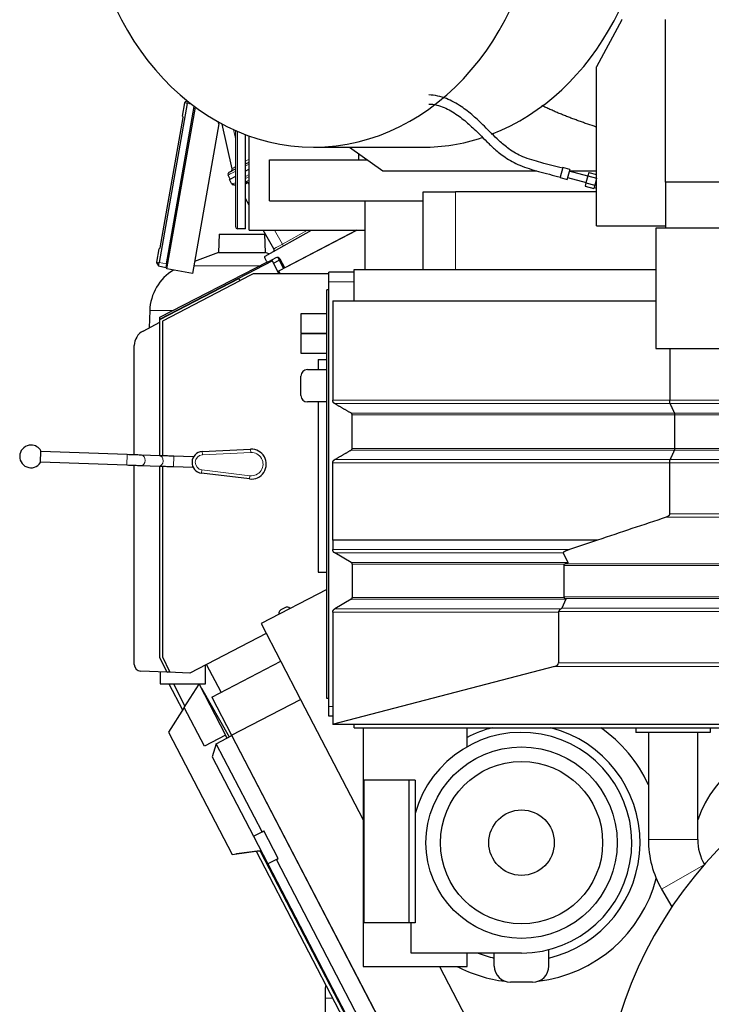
# Model space of a CAD drawing. Header units: inches. Extents: x 0 to 23760, y -13 to 16800.
# Tile 120 of 207: x 10354 to 11421, y 6255 to 7772. Entities that reach past the tile are written whole.
import ezdxf

# ---------------------------------------------------------------- set-up
doc = ezdxf.new("R2010")
doc.units = ezdxf.units.IN
doc.layers.add('254', color=7, linetype='Continuous', true_color=0xffffff)

msp = doc.modelspace()

# ---------------------------------------------------------------- linework, layer by layer
at = {"layer": '254', "color": 2, "linetype": 'Continuous', "lineweight": 25}
for p, q in [((11282.578, 7772.094), (11243.925, 7699.4)), ((11281.916, 7772.618), (11282.578, 7772.094)), ((11349.925, 7521.629), (11349.925, 7772.618)), ((11243.925, 7699.4), (11243.925, 7699.686)), ((11244.077, 7699.686), (11243.925, 7699.686)), ((11243.925, 7454.618), (11243.925, 7699.4)), ((10609.291, 7645.297), (10612.187, 7647.401)), ((10612.473, 7643.202), (10613.086, 7646.676)), ((10612.473, 7643.202), (10569.235, 7397.984)), ((10580.759, 7395.952), (10623.541, 7638.579)), ((10581.229, 7388.254), (10625.157, 7637.38)), ((10605.395, 7623.202), (10609.028, 7643.809)), ((10609.028, 7643.809), (10609.291, 7645.297)), ((10570.885, 7420.425), (10606.349, 7621.55)), ((10605.395, 7623.202), (10606.349, 7621.55)), ((10661.255, 7611.753), (10620.621, 7381.308)), ((10661.255, 7611.753), (10660.141, 7614.815)), ((10681.76, 7542.542), (10666.508, 7611.342)), ((10687.304, 7453.118), (10687.304, 7601.253)), ((10702.304, 7450.118), (10702.304, 7595.094)), ((10707.929, 7447.618), (10707.929, 7593.018)), ((10807.16, 7575.618), (10975.791, 7575.618)), ((10862.735, 7575.618), (10914.4, 7539.204)), ((10739.635, 7556.127), (10890.399, 7556.127)), ((10739.635, 7493.127), (10739.635, 7556.127)), ((10876.749, 7565.744), (10876.749, 7556.133)), ((10687.304, 7542.085), (10676.967, 7536.704)), ((10702.305, 7549.894), (10707.931, 7552.823)), ((10707.93, 7541.549), (10702.305, 7538.621)), ((11191.85, 7544.237), (11187.904, 7529.511)), ((11202.475, 7541.39), (11191.85, 7544.237)), ((11202.475, 7541.39), (11198.529, 7526.664)), ((10678.594, 7526.277), (10675.622, 7532.799)), ((10677.669, 7525.796), (10687.304, 7530.812)), ((10681.115, 7519.705), (10677.669, 7525.796)), ((10914.4, 7539.204), (11151.78, 7539.204)), ((11187.904, 7529.511), (11187.708, 7528.782)), ((11187.708, 7528.782), (11198.334, 7525.935)), ((11198.529, 7526.664), (11198.334, 7525.935)), ((11199.11, 7528.833), (11227.605, 7521.198)), ((11230.193, 7530.857), (11201.698, 7538.492)), ((11201.883, 7539.204), (11243.922, 7539.204)), ((11230.319, 7531.325), (11227.479, 7520.729)), ((11231.738, 7536.623), (11230.319, 7531.325)), ((11230.319, 7531.325), (11243.842, 7527.702)), ((11231.738, 7536.623), (11243.925, 7533.358)), ((11243.842, 7527.702), (11241.002, 7517.106)), ((11243.925, 7528.013), (11243.842, 7527.702)), ((10684.232, 7517.611), (10683.461, 7517.839)), ((10687.304, 7516.701), (10684.232, 7517.611)), ((11227.479, 7520.729), (11226.06, 7515.431)), ((11226.06, 7515.431), (11239.583, 7511.808)), ((11227.479, 7520.729), (11241.002, 7517.106)), ((11241.002, 7517.106), (11239.583, 7511.808)), ((11240.093, 7513.711), (11243.925, 7512.684)), ((11349.925, 7521.629), (11349.925, 7451.118)), ((11736.925, 7521.629), (11349.925, 7521.629)), ((10707.93, 7486.517), (10702.305, 7496.46)), ((10976.363, 7507.127), (11026.301, 7507.127)), ((10976.363, 7387.127), (10976.363, 7507.127)), ((11243.933, 7507.127), (11026.301, 7507.127)), ((10739.635, 7493.127), (10976.363, 7493.127)), ((10886.586, 7493.127), (10886.586, 7387.127)), ((10702.304, 7450.118), (10690.304, 7450.118)), ((11243.925, 7454.618), (11349.925, 7454.618)), ((11335.425, 7451.118), (11335.425, 7265.618)), ((11762.925, 7451.118), (11335.425, 7451.118)), ((10661.998, 7441.643), (10661.004, 7413.167)), ((10661.998, 7441.643), (10732.103, 7441.643)), ((10707.929, 7447.618), (10886.589, 7447.618)), ((10746.211, 7418.856), (10729.938, 7447.618)), ((10733.097, 7413.167), (10732.103, 7441.643)), ((10732.857, 7407.994), (10804.342, 7447.619)), ((10753.844, 7385.06), (10874.016, 7447.618)), ((10874, 7447.618), (10763.158, 7389.917)), ((10565.79, 7398.592), (10569.423, 7419.199)), ((10569.423, 7419.199), (10570.885, 7420.425)), ((10661.004, 7413.167), (10623.855, 7399.646)), ((10661.004, 7413.167), (10733.097, 7413.167)), ((10735.055, 7400.012), (10732.086, 7405.26)), ((10738.586, 7411.169), (10733.097, 7413.167)), ((10749.02, 7405.105), (10737.72, 7399.223)), ((10752.164, 7405.597), (10760.934, 7388.751)), ((10763.158, 7389.917), (10755.681, 7403.133)), ((10565.527, 7397.104), (10565.79, 7398.592)), ((10565.527, 7397.104), (10568.343, 7392.929)), ((10568.343, 7392.929), (10569.235, 7397.984)), ((10568.343, 7392.929), (10579.797, 7390.495)), ((10570.426, 7314.014), (10736.538, 7399.018)), ((10743.841, 7400.688), (10570.892, 7310.656)), ((10580.759, 7395.952), (10579.797, 7390.495)), ((10620.621, 7381.308), (10581.229, 7388.254)), ((10753.266, 7381.363), (10743.841, 7400.688)), ((10745.672, 7396.952), (10754.358, 7401.397)), ((10570.395, 7309.997), (10692.022, 7373.327)), ((10570.396, 7309.996), (10692.02, 7373.333)), ((10692.02, 7373.333), (10693.867, 7369.785)), ((10692.022, 7373.327), (10693.87, 7369.779)), ((10693.698, 7370.106), (10714.9, 7381.143)), ((10714.9, 7381.143), (10830.935, 7381.143)), ((10752.842, 7381.143), (10753.266, 7381.363)), ((10755.884, 7381.142), (10753.844, 7385.06)), ((10830.934, 7368.118), (10830.934, 7383.118)), ((10869.936, 7383.118), (10830.934, 7383.118)), ((10869.925, 7387.127), (11335.449, 7387.127)), ((10869.925, 7339.108), (10869.925, 7387.127)), ((10693.867, 7369.785), (10574.396, 7307.569)), ((10693.87, 7369.779), (10574.396, 7307.57)), ((10830.934, 6714.118), (10830.934, 7368.118)), ((10827.934, 6726.118), (10827.934, 7356.118)), ((10830.934, 7356.118), (10827.934, 7356.118)), ((10836.964, 7339.118), (11335.425, 7339.118)), ((10836.964, 7339.118), (10836.964, 7185.714)), ((10554.746, 7323.912), (10553.816, 7297.285)), ((10570.426, 7310.012), (10570.426, 7314.014)), ((10787.934, 7319.118), (10787.934, 7289.118)), ((10827.934, 7319.118), (10787.934, 7319.118)), ((10544.474, 7292.425), (10570.397, 7305.919)), ((10570.416, 7100.3), (10570.395, 7309.997)), ((10570.428, 7100.299), (10570.396, 7309.996)), ((10570.892, 7310.656), (10570.892, 7310.252)), ((10574.396, 7307.57), (10574.416, 7100.168)), ((10574.396, 7307.569), (10574.428, 7100.168)), ((10787.934, 7289.118), (10827.934, 7289.118)), ((10787.934, 7288.118), (10787.934, 7258.118)), ((10827.934, 7288.118), (10787.934, 7288.118)), ((10531.017, 7101.62), (10531.017, 7270.249)), ((10787.934, 7258.118), (10827.934, 7258.118)), ((11335.425, 7265.618), (11735.526, 7265.618)), ((11356.594, 7265.618), (11356.594, 7185.714)), ((10814.529, 7248.718), (10827.937, 7248.718)), ((10814.529, 7248.718), (10814.529, 7233.116)), ((10787.934, 7193.118), (10787.934, 7223.118)), ((10797.934, 7233.118), (10827.934, 7233.118)), ((10827.934, 7183.118), (10797.934, 7183.118)), ((10814.529, 7183.116), (10814.529, 6921.118)), ((10866.964, 7111.662), (10866.964, 7163.198)), ((11364.633, 7111.662), (11364.633, 7163.198)), ((10386.392, 7089.669), (10387.021, 7107.658)), ((10519.904, 7102.011), (10386.985, 7106.659)), ((10569.666, 7100.332), (10542.075, 7101.251)), ((10621.844, 7098.525), (10591.863, 7099.572)), ((10635.718, 7106.59), (10710.35, 7110.359)), ((10386.426, 7090.668), (10519.345, 7086.021)), ((10531.017, 6778.595), (10531.017, 7085.61)), ((10541.542, 7085.26), (10569.133, 7084.341)), ((10570.447, 6789.495), (10570.418, 7084.294)), ((10570.475, 6789.495), (10570.43, 7084.294)), ((10621.844, 7098.525), (10621.814, 7097.647)), ((10574.418, 7084.161), (10574.447, 6790.419)), ((10574.43, 7084.161), (10574.475, 6790.419)), ((10591.304, 7083.582), (10621.286, 7082.535)), ((10621.317, 7083.412), (10621.286, 7082.535)), ((10708.75, 7064.555), (10634.564, 7073.522)), ((10836.964, 6970.205), (10836.964, 6970.204)), ((10836.964, 6970.204), (10836.964, 6955.71)), ((11245.343, 6970.204), (11201.975, 6955.71)), ((10865.464, 6935.796), (10839.964, 6950.518)), ((11192.443, 6950.518), (11199.395, 6935.796)), ((10866.964, 6933.198), (10866.964, 6881.662)), ((10814.529, 6921.118), (10827.937, 6921.118)), ((11193.16, 6930.979), (11193.16, 6882.903)), ((10827.937, 6894.357), (10726.694, 6841.653)), ((10865.464, 6879.064), (10839.964, 6864.341)), ((11196.481, 6879.064), (11190.224, 6865.582)), ((10754.105, 6858.424), (10754.105, 6855.923)), ((10763.967, 6866.589), (10756.794, 6862.855)), ((10771.188, 6864.815), (10769.14, 6866.249)), ((10836.964, 6859.145), (10836.964, 6686.346)), ((11185.121, 6859.145), (11185.121, 6781.054)), ((10726.694, 6841.653), (10787.444, 6724.953)), ((10734.553, 6826.555), (10616.835, 6765.275)), ((10581.813, 6766.196), (10570.447, 6789.495)), ((10581.843, 6766.197), (10570.475, 6789.495)), ((10574.447, 6790.419), (10585.408, 6767.95)), ((10574.475, 6790.419), (10585.437, 6767.951)), ((10650.294, 6728.535), (10756.735, 6783.945)), ((10581.509, 6766.818), (10540.581, 6768.605)), ((10570.892, 6767.288), (10570.892, 6748.79)), ((10585.408, 6767.95), (10581.813, 6766.196)), ((10585.437, 6767.951), (10581.843, 6766.197)), ((10616.835, 6765.275), (10582.982, 6766.753)), ((10640.892, 6748.79), (10640.892, 6777.798)), ((10664.69, 6736.03), (10642.489, 6778.631)), ((11179.011, 6775.587), (10838.409, 6686.651)), ((10570.892, 6748.79), (10640.892, 6748.79)), ((10584.464, 6748.784), (10605.401, 6708.563)), ((10591.229, 6748.781), (10609.124, 6714.405)), ((10607.905, 6712.506), (10630.861, 6748.539)), ((10630.861, 6748.539), (10671.801, 6669.895)), ((10634.021, 6742.469), (10634.377, 6742.357)), ((10634.377, 6742.357), (10677.432, 6667.17)), ((10650.294, 6728.535), (10681.001, 6669.547)), ((10681.001, 6669.547), (10787.442, 6724.956)), ((10787.442, 6724.956), (10884.134, 6539.214)), ((10830.934, 6726.118), (10827.934, 6726.118)), ((10607.905, 6712.506), (10583.709, 6674.526)), ((10638.981, 6652.811), (10607.905, 6712.506)), ((10830.934, 6699.118), (10830.934, 6714.118)), ((10836.967, 6699.118), (10830.934, 6699.118)), ((10836.964, 6686.346), (10836.964, 6686.118)), ((11731.925, 6686.118), (10836.964, 6686.118)), ((10869.925, 6681.127), (10869.925, 6686.124)), ((10869.925, 6681.127), (12939.925, 6681.127)), ((10884.129, 6681.125), (10884.129, 6313.618)), ((11044.129, 6651.916), (11044.129, 6681.128)), ((11304.229, 6681.127), (11304.229, 6674.118)), ((11419.229, 6681.127), (11419.229, 6674.118)), ((10583.709, 6674.526), (10681.812, 6486.072)), ((10671.801, 6669.895), (10638.981, 6652.811)), ((10657.263, 6656.674), (10681.212, 6669.141)), ((10674.117, 6665.445), (10671.801, 6669.895)), ((10681.001, 6669.547), (10998.412, 6059.806)), ((10998.433, 6059.765), (10681.212, 6669.141)), ((11419.229, 6674.118), (11304.229, 6674.118)), ((11323.679, 6674.116), (11323.679, 6508.929)), ((11399.779, 6508.929), (11399.779, 6674.116)), ((10657.263, 6656.674), (10650.884, 6636.443)), ((10727.91, 6520.961), (10657.263, 6656.674)), ((10650.884, 6636.443), (10714.605, 6514.035)), ((10954.27, 6600.618), (10884.988, 6600.618)), ((10884.988, 6600.618), (10884.988, 6380.618)), ((10964.129, 6600.618), (10954.27, 6600.618)), ((10954.27, 6600.618), (10954.27, 6380.618)), ((10964.129, 6600.618), (10964.129, 6548.884)), ((10964.129, 6548.884), (10964.129, 6380.618)), ((10714.605, 6514.035), (10727.91, 6520.961)), ((10714.605, 6514.035), (10736.769, 6471.459)), ((10727.91, 6520.961), (10730.571, 6522.347)), ((10752.735, 6479.77), (10730.571, 6522.347)), ((10681.812, 6486.072), (10726.125, 6491.906)), ((10720.304, 6491.057), (10688.798, 6486.909)), ((10718.738, 6490.844), (10853.422, 6232.12)), ((10725.836, 6490.205), (10896.263, 6162.818)), ((10750.074, 6478.385), (10736.769, 6471.459)), ((10750.074, 6478.385), (10752.735, 6479.77)), ((10878.44, 6231.796), (10750.074, 6478.385)), ((10736.769, 6471.459), (10865.135, 6224.87)), ((11344.181, 6432.41), (11359.899, 6405.182)), ((10954.27, 6380.618), (10884.988, 6380.618)), ((10964.129, 6380.618), (10954.27, 6380.618)), ((10958.129, 6334.118), (10958.129, 6380.618)), ((10964.129, 6334.118), (10958.129, 6334.118)), ((11128.129, 6334.118), (10964.129, 6334.118)), ((11044.129, 6313.618), (11044.129, 6334.118)), ((11086.049, 6314.118), (11086.049, 6334.118)), ((11170.21, 6314.118), (11170.21, 6339.409)), ((10884.129, 6313.618), (10964.129, 6313.618)), ((10964.129, 6313.618), (11044.129, 6313.618)), ((11001.571, 6313.62), (11104.853, 6115.216)), ((11145.21, 6289.118), (11111.049, 6289.118)), ((10825.079, 6264.418), (10825.079, 5924.794))]:
    msp.add_line(p, q, dxfattribs=at)
at = {"layer": '254', "color": 110, "linetype": 'Continuous', "lineweight": 13}
for p, q in [((10609.028, 7643.809), (10612.473, 7643.202)), ((10612.473, 7643.202), (10618.947, 7642.06)), ((10683.828, 7602.804), (10687.304, 7587.124)), ((10690.304, 7599.951), (10690.304, 7450.118)), ((10702.305, 7554.168), (10707.93, 7557.096)), ((10707.93, 7549.617), (10702.306, 7546.689)), ((10702.305, 7530.735), (10707.93, 7533.664)), ((10707.93, 7530.577), (10702.305, 7527.649)), ((10704.304, 7523.269), (10707.929, 7525.156)), ((10702.304, 7522.559), (10702.803, 7522.411)), ((10707.93, 7522.089), (10705.821, 7520.992)), ((10705.821, 7520.992), (10707.93, 7517.265)), ((11026.301, 7387.127), (11026.301, 7507.127)), ((10747.334, 7447.619), (10759.418, 7426.26)), ((10759.418, 7426.26), (10797.949, 7447.618)), ((10565.79, 7398.592), (10569.235, 7397.984)), ((10569.235, 7397.984), (10580.759, 7395.952)), ((10622.631, 7392.676), (10724.152, 7392.676)), ((10869.936, 7368.118), (10830.934, 7368.118)), ((10554.746, 7323.912), (10589.772, 7323.912)), ((11357.398, 7180.518), (10839.964, 7180.518)), ((11731.925, 7180.518), (11357.398, 7180.518)), ((11364.231, 7165.796), (10865.464, 7165.796)), ((11364.633, 7163.198), (10866.964, 7163.198)), ((11731.925, 7165.796), (11364.231, 7165.796)), ((11731.925, 7163.198), (11364.633, 7163.198)), ((10519.342, 7086.021), (10519.901, 7102.011)), ((10591.863, 7099.572), (10591.304, 7083.582)), ((10635.718, 7106.59), (10635.971, 7101.596)), ((10710.602, 7105.366), (10635.971, 7101.596)), ((10710.35, 7110.359), (10710.602, 7105.366)), ((11364.231, 7109.064), (10865.463, 7109.064)), ((11364.633, 7111.662), (10866.964, 7111.662)), ((11731.925, 7109.064), (11364.231, 7109.064)), ((11731.925, 7111.662), (11364.633, 7111.662)), ((10569.133, 7084.341), (10569.133, 7084.341)), ((11356.594, 7089.145), (10836.965, 7089.145)), ((11357.398, 7094.341), (10839.964, 7094.341)), ((11731.925, 7089.145), (11356.594, 7089.145)), ((11731.925, 7094.341), (11357.398, 7094.341)), ((10634.564, 7073.522), (10635.164, 7078.485)), ((10635.164, 7078.485), (10709.35, 7069.519)), ((10708.75, 7064.555), (10709.35, 7069.519)), ((11351.409, 7005.655), (11731.925, 7005.655)), ((11201.975, 6955.71), (10836.964, 6955.71)), ((11192.443, 6950.518), (10839.964, 6950.518)), ((11199.395, 6935.796), (10865.464, 6935.796)), ((11194.858, 6933.198), (10866.964, 6933.198)), ((11195.705, 6933.576), (11731.925, 6933.576)), ((11193.16, 6930.979), (11731.925, 6930.979)), ((11196.481, 6879.064), (10865.464, 6879.064)), ((11193.625, 6881.662), (10866.964, 6881.662)), ((11193.16, 6882.903), (11731.925, 6882.903)), ((11195.109, 6880.305), (11731.925, 6880.305)), ((10836.964, 6859.145), (11185.121, 6859.145)), ((11188.544, 6864.341), (10839.964, 6864.341)), ((11185.381, 6860.386), (11731.925, 6860.386)), ((11190.224, 6865.582), (11731.925, 6865.582)), ((11185.121, 6781.054), (11731.925, 6781.054)), ((11179.011, 6775.587), (11731.925, 6775.587)), ((10836.967, 6714.118), (10830.934, 6714.118)), ((10838.409, 6686.651), (11731.925, 6686.651)), ((11323.679, 6508.929), (11399.779, 6508.929)), ((11344.181, 6432.41), (11409.529, 6470.135)), ((10836.608, 6264.418), (10825.079, 6264.418))]:
    msp.add_line(p, q, dxfattribs=at)
at = {"layer": '254', "color": 2, "linetype": 'Continuous', "lineweight": 25}
for radius in [147.5, 125.1, 50.5]:
    msp.add_circle((11128.129, 6504.118), radius, dxfattribs=at)
for centre, radius, start, end in [((10677.855, 7541.676), 4, 297.5, 12.5), ((10678.352, 7534.043), 3, 117.5, 204.5), ((10684.597, 7521.675), 4, 209.5, 253.5), ((10690.304, 7453.118), 3, 180, 270), ((10743.6, 7417.379), 3, 299, 29.5), ((10733.827, 7406.245), 2, 119, 209.5), ((10751.329, 7400.67), 5, 29.5, 117.5), ((10736.796, 7400.997), 2, 209.5, 297.5), ((10630.7, 7321.259), 76, 120.968188, 178), ((10556.017, 7270.249), 25, 117.5, 180), ((10797.934, 7223.118), 10, 90, 180), ((10797.934, 7193.118), 10, 180, 270), ((10371.707, 7099.188), 17.5, 90, 327.04765), ((10371.707, 7099.188), 17.5, 28.947096, 90), ((10636.556, 7090.006), 16.605, 92.891662, 263.108338), ((10711.51, 7087.389), 23, 263.108338, 92.891662), ((10541.017, 6778.595), 10, 180, 267.5), ((11128.129, 6504.118), 182.7, 104.334964, 117.36755), ((11128.129, 6504.118), 182.7, 283.316407, 75.665358), ((11904.929, 6040.118), 656, 102.268125, 180), ((11904.929, 6040.118), 656, 180, 77.72625), ((11128.129, 6504.118), 215, 24.564217, 55.418405), ((11128.129, 6504.118), 170, 270, 164.73227), ((11572.229, 6478.118), 183, 90, 160.453125), ((11476.729, 6508.929), 153.05, 180, 209.997453), ((11476.729, 6508.929), 76.95, 180, 209.997453), ((10687.493, 6496.824), 10, 270.17625, 277.5), ((10721.609, 6481.143), 10, 53.665781, 97.5), ((11128.129, 6504.118), 215, 276.874821, 345.129501), ((11128.129, 6504.118), 182.7, 248.505993, 256.683915), ((11128.129, 6504.118), 215, 242.377583, 263.125578), ((11111.049, 6314.118), 25, 180, 270), ((11145.21, 6314.118), 25, 270, 0)]:
    msp.add_arc(centre, radius, start, end, dxfattribs=at)
at = {"layer": '254', "color": 110, "linetype": 'Continuous', "lineweight": 13}
for centre, radius, start, end in [((10636.556, 7090.006), 11.605, 92.891662, 263.108338), ((10711.51, 7087.389), 18, 263.108338, 92.891662)]:
    msp.add_arc(centre, radius, start, end, dxfattribs=at)
at = {"layer": '254', "color": 2, "linetype": 'Continuous', "lineweight": 25}
for centre, major_axis, ratio, start_param, end_param in [((10807.16, 8006.118), (0, -430.5), 0.81915204, 3.23471673, 9.33165389), ((10975.791, 8006.118), (0, -430.5), 0.81915204, 0.30560898, 3.04846858), ((10975.791, 8006.118), (0, -430.5), 0.81915204, 0, 0.26283515), ((10700.039, 7541.088), (16.664, 23.061), 0.30726281, 3.24909048, 3.53035776), ((11198.356, 6930.979), (5.196, 0), 0.57735013, 2.30930322, 3.14159263), ((11198.356, 6882.903), (5.196, 0), 0.57735013, 3.14159263, 3.56807092), ((10759.11, 6858.418), (-4.28, 2.597), 0.99869844, 5.73834737, 6.82802325), ((10766.275, 6862.148), (-0.578, 4.972), 0.99891019, 5.55703203, 6.64695867), ((11167.028, 6860.386), (23.23, 5.434), 0.10955239, 5.8701616, 6.19761559), ((11174.729, 6781.054), (-10.392, 0), 0.57735013, 1.99552917, 3.14159265), ((10834.126, 6692.118), (-10.392, 0), 0.57735014, 1.84738138, 1.99552917)]:
    msp.add_ellipse(centre, major_axis=major_axis, ratio=ratio, start_param=start_param, end_param=end_param, dxfattribs=at)
at = {"layer": '254', "color": 110, "linetype": 'Continuous', "lineweight": 13}
for centre, major_axis, ratio, start_param, end_param in [((10699.894, 7553.149), (18.134, 10.607), 0.00224004, 2.33689509, 3.14087239), ((10699.669, 7545.14), (24.047, 12.341), 0.00452964, 2.10854424, 3.14138164), ((10716.343, 7512.271), (-35.228, 7.434), 0.0022709, 0.00200322, 0.22283404), ((10700.039, 7541.088), (18.953, 21.143), 0.24652226, 3.27952484, 3.73924431), ((10685.368, 7521.446), (-1.136, -3.835), 0.95100366, 5.49624925, 6.28318531), ((10721.358, 7504.966), (-26.111, 7.967), 0.75362056, 5.62841503, 5.70343297), ((10703.535, 7519.548), (-2.122, 3.391), 0.31604543, 4.72850651, 5.49306459), ((10705.036, 7520.406), (-1.847, 3.548), 0.2419219, 4.75165889, 5.51524044), ((10722.091, 7502.104), (-21.454, 14.341), 0.70660268, 5.90921211, 5.98423006), ((10763.717, 7428.53), (17.506, 9.674), 0.00476214, 1.81625846, 3.14164045), ((10758.829, 7425.82), (1.454, -2.624), 0.24281184, 0, 1.60372074), ((10541.809, 7093.255), (-0.266, -7.996), 0.73989858, 0.01125481, 3.14087014), ((10569.399, 7092.337), (-0.266, -7.996), 0.73989858, 0, 3.14087014)]:
    msp.add_ellipse(centre, major_axis=major_axis, ratio=ratio, start_param=start_param, end_param=end_param, dxfattribs=at)
at = {"layer": '254', "color": 2, "linetype": 'Continuous', "lineweight": 25}
for points, knots in [([(11191.585, 7543.248), (11180.318, 7545.769), (11159.758, 7551.442), (11131.185, 7559.379), (11109.428, 7571.585), (11094.129, 7584.74), (11081.866, 7596.804), (11068.724, 7610.098), (11053.175, 7624.808), (11033.9, 7639.686), (11015.407, 7649.881), (10998.532, 7655.06), (10989.751, 7656.079), (10985.268, 7656.115)], [0, 0, 0, 0, 0.12921555, 0.23953602, 0.33101344, 0.40580531, 0.46653618, 0.52786153, 0.62388594, 0.72576378, 0.84894829, 0.92114073, 1, 1, 1, 1]), ([(10985.322, 7642.114), (10989.206, 7642.075), (10996.844, 7641.108), (11011.697, 7636.144), (11028.335, 7626.43), (11046.672, 7611.734), (11061.679, 7597.227), (11074.641, 7584.027), (11087.328, 7571.91), (11103.623, 7558.615), (11126.433, 7546.219), (11155.696, 7537.947), (11176.613, 7532.248), (11187.961, 7529.726)], [0, 0, 0, 0, 0.07520394, 0.14415801, 0.26433349, 0.36342273, 0.45716676, 0.51757706, 0.57975522, 0.65834994, 0.75535165, 0.8692516, 1, 1, 1, 1]), ([(11243.816, 7606.576), (11242.578, 7606.989), (11241.341, 7607.403), (11235.734, 7609.293), (11231.369, 7610.79), (11224.832, 7613.079), (11222.654, 7613.849), (11218.303, 7615.405), (11216.129, 7616.191), (11211.784, 7617.78), (11209.615, 7618.583), (11205.28, 7620.208), (11203.115, 7621.03), (11198.792, 7622.695), (11196.633, 7623.538), (11192.321, 7625.248), (11190.168, 7626.114), (11185.87, 7627.874), (11183.725, 7628.767), (11179.442, 7630.583), (11177.305, 7631.506), (11174.106, 7632.916), (11173.041, 7633.391), (11170.913, 7634.349), (11169.85, 7634.833), (11166.668, 7636.299), (11164.552, 7637.296), (11161.516, 7638.766), (11160.588, 7639.22), (11159.662, 7639.679)], [0, 0, 0, 0, 0.04351503, 0.04351503, 0.19727839, 0.19727839, 0.27416007, 0.27416007, 0.35104175, 0.35104175, 0.42792343, 0.42792343, 0.5048051, 0.5048051, 0.58168678, 0.58168678, 0.65856846, 0.65856846, 0.73545014, 0.73545014, 0.81233182, 0.81233182, 0.85077266, 0.85077266, 0.8892135, 0.8892135, 0.96609518, 0.96609518, 1, 1, 1, 1]), ([(10542.075, 7101.251), (10540.921, 7101.289), (10537.332, 7101.409), (10529.837, 7101.665), (10523.392, 7101.889), (10519.904, 7102.011)], [0, 0, 0, 0, 0.20374317, 0.59569875, 1, 1, 1, 1]), ([(10591.863, 7099.572), (10590.149, 7099.632), (10585.252, 7099.802), (10577.175, 7100.08), (10572.037, 7100.253), (10569.666, 7100.332)], [0, 0, 0, 0, 0.20374964, 0.59591681, 1, 1, 1, 1]), ([(10519.345, 7086.021), (10521.059, 7085.961), (10525.956, 7085.79), (10534.033, 7085.512), (10539.171, 7085.339), (10541.542, 7085.26)], [0, 0, 0, 0, 0.2037493, 0.59591613, 1, 1, 1, 1]), ([(10569.133, 7084.341), (10570.287, 7084.303), (10573.876, 7084.182), (10581.371, 7083.927), (10587.816, 7083.703), (10591.304, 7083.582)], [0, 0, 0, 0, 0.20374368, 0.59570537, 1, 1, 1, 1]), ([(11356.594, 7010.83), (11356.593, 7010.652), (11356.579, 7010.476), (11356.524, 7010.13), (11356.484, 7009.96), (11356.426, 7009.772), (11356.419, 7009.751), (11356.405, 7009.709), (11356.385, 7009.647), (11356.332, 7009.504), (11356.282, 7009.386), (11356.175, 7009.153), (11356.095, 7009.004), (11355.963, 7008.787), (11355.917, 7008.716), (11355.846, 7008.612), (11355.822, 7008.577), (11355.773, 7008.509), (11355.748, 7008.476), (11355.622, 7008.31), (11355.516, 7008.183), (11355.297, 7007.941), (11355.183, 7007.826), (11354.948, 7007.604), (11354.826, 7007.498), (11354.64, 7007.345), (11354.577, 7007.295), (11354.45, 7007.197), (11354.385, 7007.149), (11354.191, 7007.009), (11354.06, 7006.92), (11353.795, 7006.75), (11353.661, 7006.669), (11353.391, 7006.514), (11353.254, 7006.44), (11352.841, 7006.227), (11352.56, 7006.097), (11351.99, 7005.861), (11351.701, 7005.753), (11351.409, 7005.655)], [0, 0, 0, 0, 0.0625, 0.0625, 0.125, 0.125, 0.1328125, 0.1328125, 0.140625, 0.15625, 0.1875, 0.1875, 0.25, 0.25, 0.28125, 0.28125, 0.296875, 0.296875, 0.3125, 0.3125, 0.375, 0.375, 0.4375, 0.4375, 0.5, 0.5, 0.53125, 0.53125, 0.5625, 0.5625, 0.625, 0.625, 0.6875, 0.6875, 0.75, 0.75, 0.875, 0.875, 1, 1, 1, 1]), ([(11245.343, 6970.204), (11234.34, 6970.204), (11223.337, 6970.204), (11164.247, 6970.204), (11116.16, 6970.204), (10991.037, 6970.204), (10914.001, 6970.204), (10836.964, 6970.204)], [0, 0, 0, 0, 0.08082961, 0.08082961, 0.43408162, 0.43408162, 1, 1, 1, 1]), ([(11201.975, 6955.71), (11201.471, 6955.541), (11200.972, 6955.369), (11199.984, 6955.019), (11199.496, 6954.84), (11198.531, 6954.474), (11198.055, 6954.286), (11197.47, 6954.045), (11197.353, 6953.997), (11197.121, 6953.899), (11197.005, 6953.85), (11196.661, 6953.702), (11196.434, 6953.601), (11195.987, 6953.398), (11195.767, 6953.295), (11195.334, 6953.085), (11195.121, 6952.978), (11194.704, 6952.76), (11194.5, 6952.65), (11194.104, 6952.422), (11193.912, 6952.306), (11193.636, 6952.126), (11193.545, 6952.065), (11193.37, 6951.941), (11193.284, 6951.878), (11193.16, 6951.782), (11193.12, 6951.749), (11193.06, 6951.7), (11193.041, 6951.683), (11193.002, 6951.65), (11192.983, 6951.633), (11192.889, 6951.549), (11192.818, 6951.481), (11192.688, 6951.342), (11192.629, 6951.271), (11192.565, 6951.18), (11192.552, 6951.162), (11192.529, 6951.125), (11192.518, 6951.107), (11192.486, 6951.051), (11192.468, 6951.014), (11192.436, 6950.939), (11192.423, 6950.902), (11192.409, 6950.845), (11192.406, 6950.825), (11192.401, 6950.797), (11192.4, 6950.787), (11192.398, 6950.768), (11192.398, 6950.758), (11192.396, 6950.709), (11192.398, 6950.671), (11192.413, 6950.594), (11192.425, 6950.556), (11192.443, 6950.518)], [0, 0, 0, 0, 0.125, 0.125, 0.25, 0.25, 0.375, 0.375, 0.40625, 0.40625, 0.4375, 0.4375, 0.5, 0.5, 0.5625, 0.5625, 0.625, 0.625, 0.6875, 0.6875, 0.75, 0.75, 0.78125, 0.78125, 0.8125, 0.8125, 0.828125, 0.828125, 0.8359375, 0.8359375, 0.84375, 0.84375, 0.875, 0.875, 0.90625, 0.90625, 0.9140625, 0.9140625, 0.921875, 0.921875, 0.9375, 0.9375, 0.953125, 0.953125, 0.9609375, 0.9609375, 0.96484375, 0.96484375, 0.96875, 0.96875, 0.984375, 0.984375, 1, 1, 1, 1]), ([(11195.705, 6933.576), (11195.561, 6933.523), (11195.42, 6933.466), (11195.138, 6933.34), (11194.998, 6933.271), (11194.858, 6933.198)], [0, 0, 0, 0, 0.5, 0.5, 1, 1, 1, 1]), ([(11199.395, 6935.796), (11199.41, 6935.765), (11199.417, 6935.734), (11199.419, 6935.671), (11199.415, 6935.64), (11199.404, 6935.601), (11199.401, 6935.593), (11199.395, 6935.578), (11199.386, 6935.554), (11199.375, 6935.532), (11199.35, 6935.486), (11199.33, 6935.457), (11199.285, 6935.398), (11199.26, 6935.37), (11199.219, 6935.327), (11199.205, 6935.313), (11199.177, 6935.285), (11199.162, 6935.271), (11199.086, 6935.203), (11199.02, 6935.15), (11198.881, 6935.047), (11198.808, 6934.997), (11198.656, 6934.899), (11198.577, 6934.851), (11198.415, 6934.757), (11198.332, 6934.711), (11198.204, 6934.643), (11198.161, 6934.62), (11198.075, 6934.576), (11198.031, 6934.553), (11197.811, 6934.443), (11197.63, 6934.358), (11197.261, 6934.192), (11197.073, 6934.111), (11196.691, 6933.953), (11196.497, 6933.876), (11196.104, 6933.724), (11195.906, 6933.649), (11195.705, 6933.576)], [0, 0, 0, 0, 0.03125, 0.03125, 0.0625, 0.0625, 0.0703125, 0.0703125, 0.078125, 0.09375, 0.09375, 0.125, 0.125, 0.15625, 0.15625, 0.171875, 0.171875, 0.1875, 0.1875, 0.25, 0.25, 0.3125, 0.3125, 0.375, 0.375, 0.4375, 0.4375, 0.46875, 0.46875, 0.5, 0.5, 0.625, 0.625, 0.75, 0.75, 0.875, 0.875, 1, 1, 1, 1]), ([(11193.625, 6881.662), (11193.742, 6881.514), (11193.856, 6881.372), (11194.088, 6881.106), (11194.205, 6880.981), (11194.386, 6880.809), (11194.448, 6880.753), (11194.542, 6880.674), (11194.574, 6880.649), (11194.638, 6880.599), (11194.67, 6880.575), (11194.833, 6880.458), (11194.968, 6880.376), (11195.109, 6880.305)], [0, 0, 0, 0, 0.25, 0.25, 0.5, 0.5, 0.625, 0.625, 0.6875, 0.6875, 0.75, 0.75, 1, 1, 1, 1]), ([(11195.109, 6880.305), (11195.195, 6880.261), (11195.28, 6880.217), (11195.446, 6880.128), (11195.527, 6880.082), (11195.685, 6879.99), (11195.763, 6879.943), (11195.874, 6879.87), (11195.911, 6879.846), (11195.983, 6879.796), (11196.018, 6879.771), (11196.12, 6879.695), (11196.184, 6879.643), (11196.272, 6879.562), (11196.299, 6879.535), (11196.351, 6879.479), (11196.375, 6879.451), (11196.418, 6879.394), (11196.437, 6879.366), (11196.469, 6879.307), (11196.482, 6879.278), (11196.495, 6879.233), (11196.499, 6879.217), (11196.502, 6879.194), (11196.502, 6879.186), (11196.503, 6879.171), (11196.503, 6879.163), (11196.502, 6879.125), (11196.495, 6879.094), (11196.481, 6879.064)], [0, 0, 0, 0, 0.125, 0.125, 0.25, 0.25, 0.375, 0.375, 0.4375, 0.4375, 0.5, 0.5, 0.625, 0.625, 0.6875, 0.6875, 0.75, 0.75, 0.8125, 0.8125, 0.875, 0.875, 0.90625, 0.90625, 0.921875, 0.921875, 0.9375, 0.9375, 1, 1, 1, 1]), ([(11185.381, 6860.386), (11185.297, 6860.189), (11185.233, 6859.987), (11185.167, 6859.677), (11185.15, 6859.572), (11185.136, 6859.439), (11185.133, 6859.413), (11185.129, 6859.359), (11185.127, 6859.333), (11185.123, 6859.252), (11185.121, 6859.199), (11185.121, 6859.145)], [0, 0, 0, 0, 0.5, 0.5, 0.75, 0.75, 0.8125, 0.8125, 0.875, 0.875, 1, 1, 1, 1]), ([(11188.544, 6864.341), (11188.167, 6864.148), (11187.827, 6863.915), (11187.359, 6863.507), (11187.21, 6863.361), (11187.032, 6863.166), (11186.996, 6863.127), (11186.927, 6863.046), (11186.823, 6862.925), (11186.725, 6862.799), (11186.532, 6862.543), (11186.411, 6862.365), (11186.179, 6861.997), (11186.068, 6861.807), (11185.936, 6861.561), (11185.91, 6861.512), (11185.858, 6861.412), (11185.832, 6861.362), (11185.756, 6861.211), (11185.706, 6861.11), (11185.562, 6860.803), (11185.469, 6860.596), (11185.381, 6860.386)], [0, 0, 0, 0, 0.25, 0.25, 0.375, 0.375, 0.40625, 0.40625, 0.4375, 0.5, 0.5, 0.625, 0.625, 0.75, 0.75, 0.78125, 0.78125, 0.8125, 0.8125, 0.875, 0.875, 1, 1, 1, 1])]:
    msp.add_open_spline(points, degree=3, knots=knots, dxfattribs=at)
at = {"layer": '254', "color": 110, "linetype": 'Continuous', "lineweight": 13}
msp.add_open_spline([(10704.573, 7520.274), (10704.179, 7520.021), (10703.794, 7519.772), (10703.039, 7519.282), (10702.668, 7519.042), (10702.271, 7518.784), (10702.237, 7518.762), (10702.204, 7518.741)], degree=3, knots=[0, 0, 0, 0, 0.47789725, 0.47789725, 0.9557945, 0.9557945, 1, 1, 1, 1], dxfattribs=at)
at = {"layer": '254', "color": 2, "linetype": 'Continuous', "lineweight": 25}
for points, weights in [([(10839.964, 7180.518), (10836.964, 7182.25), (10836.964, 7185.714)], [1, 0.866025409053, 1]), ([(11357.398, 7180.518), (11356.594, 7182.25), (11356.594, 7185.714)], [1, 0.866025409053, 1]), ([(10866.964, 7163.198), (10866.964, 7164.93), (10865.464, 7165.796)], [1, 0.866025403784, 1]), ([(11364.633, 7163.198), (11364.633, 7164.93), (11364.231, 7165.796)], [1, 0.866025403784, 1]), ([(10865.463, 7109.064), (10866.963, 7109.93), (10866.964, 7111.662)], [1, 0.866025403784, 1]), ([(11364.231, 7109.064), (11364.633, 7109.93), (11364.633, 7111.662)], [1, 0.866025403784, 1]), ([(10836.965, 7089.145), (10836.965, 7092.609), (10839.964, 7094.341)], [1, 0.866025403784, 1]), ([(11356.594, 7089.145), (11356.594, 7092.609), (11357.398, 7094.341)], [1, 0.866025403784, 1]), ([(10839.964, 6950.518), (10836.967, 6952.249), (10836.964, 6955.71)], [1, 0.866133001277, 0.999784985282]), ([(10866.964, 6933.198), (10866.964, 6934.93), (10865.464, 6935.796)], [1, 0.866025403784, 1]), ([(10865.464, 6879.064), (10866.964, 6879.93), (10866.964, 6881.662)], [1, 0.86602540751, 1]), ([(10836.964, 6859.145), (10836.964, 6862.609), (10839.964, 6864.341)], [1, 0.866025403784, 1])]:
    msp.add_rational_spline(points, weights, degree=2, dxfattribs=at)
at = {"layer": '254', "color": 110, "linetype": 'Continuous', "lineweight": 13}
for points, degree in [([(10836.964, 7185.714), (11356.594, 7185.714)], 1), ([(11356.594, 7185.714), (11731.925, 7185.714)], 1), ([(11731.925, 7010.848), (11606.815, 7010.848), (11481.705, 7010.848), (11356.594, 7010.848)], 3)]:
    msp.add_open_spline(points, degree=degree, dxfattribs=at)
at = {"layer": '254', "color": 2, "linetype": 'Continuous', "lineweight": 25}
for points, degree in [([(10865.464, 7165.796), (10852.714, 7173.157), (10839.964, 7180.518)], 2), ([(11364.231, 7165.796), (11360.814, 7173.157), (11357.398, 7180.518)], 2), ([(10839.964, 7094.341), (10852.714, 7101.702), (10865.463, 7109.064)], 2), ([(11357.398, 7094.341), (11360.814, 7101.702), (11364.231, 7109.064)], 2), ([(10836.964, 6970.205), (10836.964, 7029.675), (10836.965, 7089.145)], 2), ([(11356.594, 7010.839), (11356.594, 7049.992), (11356.594, 7089.145)], 2), ([(11351.409, 7005.655), (11316.053, 6993.838), (11280.698, 6982.021), (11245.343, 6970.204)], 3), ([(10825.822, 6283.782), (10825.358, 6277.359), (10825.11, 6270.907), (10825.079, 6264.418)], 3)]:
    msp.add_open_spline(points, degree=degree, dxfattribs=at)

doc.saveas('drawing.dxf')
